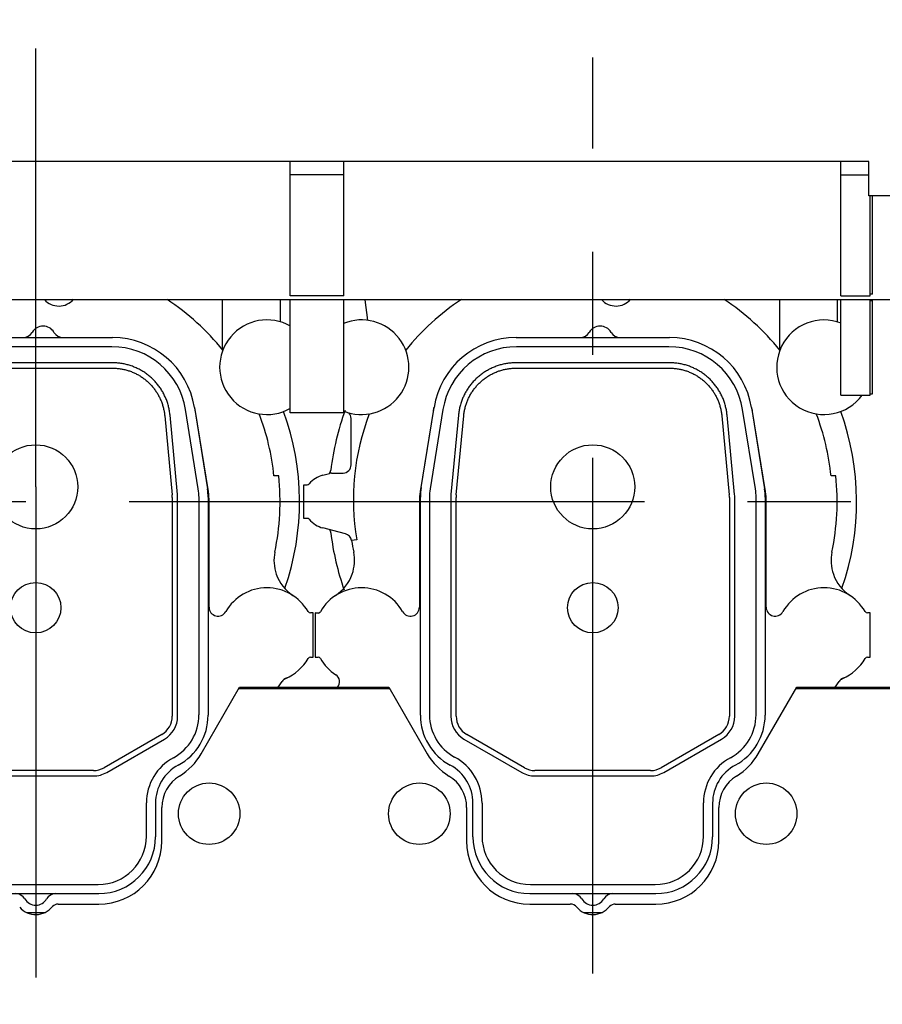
# Model space of a CAD drawing. Header units: millimetres. Extents: x 0 to 1189, y 0 to 841.
# Tile 53 of 103: x 855 to 896, y 226 to 273. Entities that reach past the tile are written whole.
import ezdxf
from ezdxf.enums import TextEntityAlignment as Align

# ---------------------------------------------------------------- set-up
doc = ezdxf.new("R2010")
doc.units = ezdxf.units.MM
doc.header["$LTSCALE"] = 65.395
doc.linetypes.add('CENTER', pattern=[0.6, 0.375, -0.075, 0.075, -0.075])
doc.layers.get('0').update_dxf_attribs({"linetype": 'CONTINUOUS'})
for name, color, linetype in [('1907_210700_40_SIMPLE1_T2_X_PBL745', 7, 'CONTINUOUS'), ('1907_210700_40_SIMPLE1_T2_X_PBL747', 7, 'CONTINUOUS'), ('1907_210700_40_SIMPLE1_X_ABL744', 7, 'CONTINUOUS'), ('1907_210700_40_SIMPLE1_X_ABL746', 7, 'CONTINUOUS'), ('1907_211000_02_SIMPLE1_T1_X_PBL737', 7, 'CONTINUOUS'), ('1907_211000_02_SIMPLE1_T1_X_PBL739', 7, 'CONTINUOUS'), ('1907_211000_02_SIMPLE1_X_ABL736', 7, 'CONTINUOUS'), ('1907_211000_02_SIMPLE1_X_ABL738', 7, 'CONTINUOUS'), ('1907_734000_04_SIMPLE1_C_ABL644', 7, 'CONTINUOUS'), ('1907_734000_04_SIMPLE1_T1_C_PBL645', 7, 'CONTINUOUS'), ('1937_111000_09_SIMPLE1_D_ABL646', 7, 'CONTINUOUS'), ('1937_111000_09_SIMPLE1_T2_D_PBL937', 7, 'CONTINUOUS'), ('1937_111000_09_SIMPLE1_T2_D_PBL941', 7, 'CONTINUOUS'), ('32007_040000_TLKGS_KS_V_ABL630', 7, 'CONTINUOUS'), ('32007_041000_TLKGS_KS_V_ABL631', 7, 'CONTINUOUS'), ('32007_060000_TLKGS_KGS_V_ABL703', 7, 'CONTINUOUS'), ('32007_062000_TLKGS_KGS_TL_V_ABL719', 7, 'CONTINUOUS'), ('32007_725700_01_SIMPLE1_T1_X_PBL721', 7, 'CONTINUOUS'), ('32007_725700_01_SIMPLE1_X_ABL720', 7, 'CONTINUOUS'), ('32067_000000_TLKGS_MARKETING_ABL629', 7, 'CONTINUOUS'), ('32067_030000_TLKGS_V_ABL640', 7, 'CONTINUOUS'), ('32067_100000_TLKGS_V_ABL641', 7, 'CONTINUOUS'), ('32067_171000_01_SIMPLE1_T1_X_PBL673', 7, 'CONTINUOUS'), ('32067_171000_01_SIMPLE1_T4_X_PBL939', 7, 'CONTINUOUS'), ('32067_171000_01_SIMPLE1_T4_X_PBL940', 7, 'CONTINUOUS'), ('32067_171000_01_SIMPLE1_T4_X_PBL942', 7, 'CONTINUOUS'), ('32067_171000_01_SIMPLE1_X_ABL668', 7, 'CONTINUOUS'), ('32067_200000_TLKGS_V_ABL674', 7, 'CONTINUOUS'), ('32067_700000_TLKGS_V_ABL665', 7, 'CONTINUOUS'), ('32067_727000_01_SIMPLE1_T1_X_PBL667', 7, 'CONTINUOUS'), ('32067_727000_01_SIMPLE1_X_ABL666', 7, 'CONTINUOUS'), ('top_7_VBL628', 7, 'CONTINUOUS')]:
    doc.layers.add(name, color=color, linetype=linetype)
doc.styles.get("Standard").update_dxf_attribs({"font": 'txt', "width": 0.6})
doc.dimstyles.new('DIMSTYLE_2', dxfattribs={"dimtxt": 3.5, "dimasz": 3.5, "dimexe": 1.8, "dimexo": 0, "dimgap": 0.875, "dimtad": 1, "dimdec": 0, "dimlfac": 20, "dimdsep": 46, "dimtxsty": 'Standard', "dimblk": '_FILLED', "dimblk1": '_FILLED', "dimblk2": '_FILLED', "dimcen": 0.09, "dimadec": 0, "dimazin": 0, "dimtp": 2, "dimtm": 2, "dimtfac": 1, "dimtdec": 0, "dimtofl": 0, "dimtmove": 0, "dimatfit": 3, "dimldrblk": '_FILLED', "dimfxl": 1, "dimtolj": 1, "dimarcsym": 0})

# ---------------------------------------------------------------- blocks, each defined once
blk = doc.blocks.new('_FILLED')
at = {"color": 0, "linetype": 'ByBlock'}
blk.add_solid([(0, 0), (-1, 0.167), (-1, -0.167)], dxfattribs=at)
blk = doc.blocks.new('*D2')
at = {"color": 2, "linetype": 'Continuous'}
for p, q in [((940.557, 305.65), (695.6, 305.65)), ((697.4, 305.65), (697.4, 250.94)), ((697.4, 196.231), (697.4, 250.94)), ((924.363, 196.231), (695.6, 196.231))]:
    blk.add_line(p, q, dxfattribs=at)
at = {"color": 2, "linetype": 'Continuous', "xscale": 3.5, "yscale": 3.5, "zscale": 3.5}
for p, rotation in [((697.4, 305.65), 90), ((697.4, 196.231), 270)]:
    blk.add_blockref('_FILLED', p, dxfattribs=dict(at, rotation=rotation))
at = {"color": 2, "linetype": 'Continuous', "width": 0.636905}
blk.add_text('2188', height=3.5, rotation=90, dxfattribs=at).set_placement((696.525, 250.94), align=Align.CENTER)
blk = doc.blocks.new('*D32')
at = {"color": 2, "linetype": 'Continuous'}
for p, q in [((707.4, 285.975), (707.4, 325.985)), ((994.588, 254.072), (994.588, 325.985)), ((707.4, 324.185), (850.994, 324.185)), ((994.588, 324.185), (850.994, 324.185))]:
    blk.add_line(p, q, dxfattribs=at)
at = {"color": 2, "linetype": 'Continuous', "xscale": 3.5, "yscale": 3.5, "zscale": 3.5, "rotation": 180}
blk.add_blockref('_FILLED', (707.4, 324.185), dxfattribs=at)
at = {"color": 2, "linetype": 'Continuous', "xscale": 3.5, "yscale": 3.5, "zscale": 3.5}
blk.add_blockref('_FILLED', (994.588, 324.185), dxfattribs=at)
at = {"color": 2, "linetype": 'Continuous', "width": 0.672619}
blk.add_text('5744', height=3.5, dxfattribs=at).set_placement((850.994, 325.06), align=Align.CENTER)
blk = doc.blocks.new('1907_734000_04_SIMPLE1_T1_C_PBL645', base_point=(824.801, 250))
at = {"layer": '1907_734000_04_SIMPLE1_T1_C_PBL645', "color": 2, "linetype": 'CENTER'}
blk.add_line((703.492, 250), (946.109, 250), dxfattribs=at)
blk = doc.blocks.new('1907_734000_04_SIMPLE1_C_ABL644', base_point=(824.801, 250))
at = {"layer": '1907_734000_04_SIMPLE1_T1_C_PBL645'}
blk.add_blockref('1907_734000_04_SIMPLE1_T1_C_PBL645', (824.801, 250), dxfattribs=at)
blk = doc.blocks.new('32007_041000_TLKGS_KS_V_ABL631', base_point=(824.801, 259.118))
at = {"layer": '1907_734000_04_SIMPLE1_C_ABL644'}
blk.add_blockref('1907_734000_04_SIMPLE1_C_ABL644', (824.801, 250), dxfattribs=at)
blk = doc.blocks.new('32007_040000_TLKGS_KS_V_ABL630', base_point=(824.801, 259.118))
at = {"layer": '32007_041000_TLKGS_KS_V_ABL631'}
blk.add_blockref('32007_041000_TLKGS_KS_V_ABL631', (824.801, 259.118), dxfattribs=at)
blk = doc.blocks.new('1937_111000_09_SIMPLE1_T2_D_PBL937', base_point=(855.652, 250.069))
at = {"layer": '1937_111000_09_SIMPLE1_T2_D_PBL937', "color": 7, "linetype": 'Continuous'}
for centre, radius, start, end in [((856, 250), 12.55, 159.7749, 173.1705), ((856, 250), 12.55, 340.8158, 19.9812), ((843.241, 251.528), 0.3, 320.3468, 353.1366), ((843.241, 248.472), 0.3, 6.8468, 37.5876), ((856, 250), 12.55, 186.8299, 199.5564)]:
    blk.add_arc(centre, radius, start, end, dxfattribs=at)
blk = doc.blocks.new('1937_111000_09_SIMPLE1_T2_D_PBL941', base_point=(882.152, 250.069))
at = {"layer": '1937_111000_09_SIMPLE1_T2_D_PBL941', "color": 7, "linetype": 'Continuous'}
for centre, radius, start, end in [((882.5, 250), 12.55, 159.7749, 173.1705), ((882.5, 250), 12.55, 340.8158, 19.9812), ((869.741, 251.528), 0.3, 320.3468, 353.1366), ((869.741, 248.472), 0.3, 6.8468, 37.5876), ((882.5, 250), 12.55, 186.8299, 199.5564)]:
    blk.add_arc(centre, radius, start, end, dxfattribs=at)
blk = doc.blocks.new('1937_111000_09_SIMPLE1_D_ABL646', base_point=(817.95, 248.521))
at = {"layer": '1937_111000_09_SIMPLE1_T2_D_PBL937'}
blk.add_blockref('1937_111000_09_SIMPLE1_T2_D_PBL937', (855.652, 250.069), dxfattribs=at)
at = {"layer": '1937_111000_09_SIMPLE1_T2_D_PBL941'}
blk.add_blockref('1937_111000_09_SIMPLE1_T2_D_PBL941', (882.152, 250.069), dxfattribs=at)
blk = doc.blocks.new('32067_171000_01_SIMPLE1_T1_X_PBL673', base_point=(818.9, 227.608))
at = {"layer": '32067_171000_01_SIMPLE1_T1_X_PBL673', "color": 7, "linetype": 'Continuous'}
for p, q in [((863.875, 238.002), (865.701, 241.166)), ((865.671, 241.113), (872.828, 241.113)), ((865.701, 241.166), (872.797, 241.166)), ((872.797, 241.166), (874.622, 238.005)), ((890.375, 238.002), (892.201, 241.166)), ((892.171, 241.113), (902.3, 241.113)), ((892.201, 241.166), (902.3, 241.166)), ((862, 233.849), (862, 235.449)), ((876.5, 235.448), (876.5, 233.85)), ((888.5, 233.849), (888.5, 235.449)), ((857.07, 230.85), (859, 230.85)), ((879.5, 230.85), (881.43, 230.85)), ((883.57, 230.85), (885.5, 230.85))]:
    blk.add_line(p, q, dxfattribs=at)
for centre, radius, start, end in [((861.279, 239.505), 3, 301.3651, 329.9387), ((877.22, 239.505), 3, 210, 238.6677), ((887.779, 239.505), 3, 301.3651, 329.9387), ((863.75, 235.449), 1.75, 121.3323, 180), ((874.75, 235.448), 1.75, 0, 58.6677), ((890.25, 235.449), 1.75, 121.3323, 180), ((859, 233.85), 3, 270, 359.9734), ((879.5, 233.85), 3, 180, 270), ((885.5, 233.85), 3, 270, 359.9734), ((856.002, 231.35), 1, 220.1657, 322.3949), ((857.07, 230.45), 0.4, 90, 133.5761), ((881.43, 230.45), 0.4, 39.6353, 90), ((882.502, 231.35), 1, 220.1657, 322.3949), ((883.57, 230.45), 0.4, 90, 133.5761)]:
    blk.add_arc(centre, radius, start, end, dxfattribs=at)
blk = doc.blocks.new('32067_171000_01_SIMPLE1_T4_X_PBL939', base_point=(864.25, 235.15))
at = {"layer": '32067_171000_01_SIMPLE1_T4_X_PBL939', "color": 7, "linetype": 'Continuous'}
blk.add_circle((864.25, 235.15), 1.462, dxfattribs=at)
blk = doc.blocks.new('32067_171000_01_SIMPLE1_T4_X_PBL940', base_point=(874.25, 235.15))
at = {"layer": '32067_171000_01_SIMPLE1_T4_X_PBL940', "color": 7, "linetype": 'Continuous'}
blk.add_circle((874.25, 235.15), 1.462, dxfattribs=at)
blk = doc.blocks.new('32067_171000_01_SIMPLE1_T4_X_PBL942', base_point=(890.75, 235.15))
at = {"layer": '32067_171000_01_SIMPLE1_T4_X_PBL942', "color": 7, "linetype": 'Continuous'}
blk.add_circle((890.75, 235.15), 1.462, dxfattribs=at)
blk = doc.blocks.new('32067_171000_01_SIMPLE1_X_ABL668', base_point=(818.134, 227.608))
at = {"layer": '32067_171000_01_SIMPLE1_T1_X_PBL673'}
blk.add_blockref('32067_171000_01_SIMPLE1_T1_X_PBL673', (818.9, 227.608), dxfattribs=at)
at = {"layer": '32067_171000_01_SIMPLE1_T4_X_PBL939'}
blk.add_blockref('32067_171000_01_SIMPLE1_T4_X_PBL939', (864.25, 235.15), dxfattribs=at)
at = {"layer": '32067_171000_01_SIMPLE1_T4_X_PBL940'}
blk.add_blockref('32067_171000_01_SIMPLE1_T4_X_PBL940', (874.25, 235.15), dxfattribs=at)
at = {"layer": '32067_171000_01_SIMPLE1_T4_X_PBL942'}
blk.add_blockref('32067_171000_01_SIMPLE1_T4_X_PBL942', (890.75, 235.15), dxfattribs=at)
blk = doc.blocks.new('32067_100000_TLKGS_V_ABL641', base_point=(821.2, 250))
at = {"layer": '1937_111000_09_SIMPLE1_D_ABL646'}
blk.add_blockref('1937_111000_09_SIMPLE1_D_ABL646', (817.95, 248.521), dxfattribs=at)
at = {"layer": '32067_171000_01_SIMPLE1_X_ABL668'}
blk.add_blockref('32067_171000_01_SIMPLE1_X_ABL668', (818.134, 227.608), dxfattribs=at)
blk = doc.blocks.new('32067_727000_01_SIMPLE1_T1_X_PBL667', base_point=(855.913, 265.322))
at = {"layer": '32067_727000_01_SIMPLE1_T1_X_PBL667', "color": 7, "linetype": 'Continuous'}
for p, q in [((895.638, 266.179), (731.475, 266.179)), ((868.1, 259.787), (868.1, 266.179)), ((870.65, 259.787), (870.65, 266.179)), ((894.3, 259.783), (894.3, 266.179)), ((895.638, 264.55), (895.638, 266.179)), ((870.65, 265.55), (868.1, 265.55)), ((894.3, 265.549), (895.638, 265.549)), ((923.462, 264.55), (895.638, 264.55)), ((895.7, 259.783), (895.7, 264.55)), ((895.8, 259.862), (895.8, 264.55)), ((899.412, 259.604), (753.964, 259.604)), ((870.65, 259.787), (868.1, 259.787)), ((868.1, 254.225), (868.1, 259.604)), ((870.65, 254.225), (870.65, 259.604)), ((894.3, 259.783), (895.7, 259.783)), ((894.3, 255.064), (894.3, 259.604)), ((895.8, 259.862), (895.7, 259.862)), ((895.7, 255.064), (895.7, 259.604)), ((895.7, 259.558), (895.8, 259.558)), ((895.8, 255.125), (895.8, 259.604)), ((894.3, 255.064), (895.7, 255.064)), ((895.7, 255.125), (895.8, 255.125)), ((870.65, 254.225), (868.1, 254.225))]:
    blk.add_line(p, q, dxfattribs=at)
blk = doc.blocks.new('32067_727000_01_SIMPLE1_X_ABL666', base_point=(855.913, 265.322))
at = {"layer": '32067_727000_01_SIMPLE1_T1_X_PBL667'}
blk.add_blockref('32067_727000_01_SIMPLE1_T1_X_PBL667', (855.913, 265.322), dxfattribs=at)
blk = doc.blocks.new('32067_700000_TLKGS_V_ABL665', base_point=(855.913, 265.322))
at = {"layer": '32067_727000_01_SIMPLE1_X_ABL666'}
blk.add_blockref('32067_727000_01_SIMPLE1_X_ABL666', (855.913, 265.322), dxfattribs=at)
blk = doc.blocks.new('1907_211000_02_SIMPLE1_T1_X_PBL737', base_point=(855.799, 245.325))
at = {"layer": '1907_211000_02_SIMPLE1_T1_X_PBL737', "color": 7, "linetype": 'Continuous'}
for p, q in [((845.161, 259.604), (845.283, 258.623)), ((864.877, 259.604), (864.877, 257.224)), ((867.625, 259.604), (867.625, 258.552)), ((844.5, 251.75), (844.5, 253.95)), ((848.401, 254.285), (847.788, 250.476)), ((864.212, 250.476), (863.599, 254.285)), ((843.164, 251.256), (843.469, 251.338)), ((843.573, 251.351), (844.004, 251.351)), ((844.004, 251.351), (844.1, 251.35)), ((844.1, 251.35), (844.12, 251.35)), ((867.561, 251.217), (867.333, 251.217)), ((842.25, 250.8), (842.415, 250.8)), ((842.25, 249.2), (842.25, 250.8)), ((847.75, 250), (847.75, 244.972)), ((864.25, 244.972), (864.25, 250)), ((842.415, 249.2), (842.25, 249.2)), ((843.929, 248.539), (843.164, 248.744)), ((844.229, 248.464), (843.929, 248.539)), ((844.774, 248.176), (844.525, 248.141)), ((842.935, 244.698), (842.8, 244.7)), ((842.8, 244.7), (842.8, 242.6)), ((842.802, 244.7), (842.936, 244.7)), ((869.2, 244.7), (869.064, 244.7)), ((869.2, 242.6), (869.2, 244.7)), ((842.8, 242.6), (842.936, 242.6)), ((869.064, 242.6), (869.2, 242.6)), ((867.526, 241.166), (867.723, 241.447)), ((855.57, 230.45), (856.434, 230.45))]:
    blk.add_line(p, q, dxfattribs=at)
for centre, radius, start, end in [((856, 250.09), 11.389, 123.2584, 141.391), ((857.1, 260.2), 0.9, 220.8814, 320.3978), ((856, 250.09), 11.389, 38.609, 56.7416), ((845, 256.391), 2.25, 247.7442, 112.2558), ((867, 256.391), 2.25, 60.2507, 299.7493), ((852.35, 253.65), 4, 168.0152, 170.862), ((859.65, 253.65), 4, 9.138, 11.9877), ((844.1, 253.95), 0.4, 0, 43.4402), ((856, 250.09), 11.389, 159.0024, 189.6773), ((856, 250.09), 11.389, 5.6782, 20.9976), ((844.1, 251.75), 0.4, 272.8651, 360), ((843.5, 250), 1.3, 105, 139.4801), ((843.573, 250.947), 0.404, 90, 104.9912), ((856, 250), 11.625, 348.0803, 6.0099), ((842.415, 250.927), 0.127, 270, 319.4801), ((850.75, 250), 3, 170.862, 180), ((861.25, 250), 3, 0, 9.138), ((842.415, 249.073), 0.127, 40.5199, 90), ((843.5, 250), 1.3, 220.5199, 255), ((844.131, 248.077), 0.399, 9.2013, 75.7567), ((856, 250), 11.625, 189.2028, 191.9197), ((842.669, 247.203), 1.997, 340.7186, 11.4446), ((869.331, 247.203), 1.997, 168.5554, 199.2161), ((842.657, 247.207), 2.009, 303.3703, 340.7186), ((869.348, 247.211), 2.016, 199.2796, 236.5996), ((845, 243.65), 2.25, 29.7113, 150.3975), ((867, 243.65), 2.25, 29.6532, 150.3653), ((847.325, 244.972), 0.425, 209.1495, 360), ((864.675, 244.973), 0.425, 180.0802, 330.3653), ((842.935, 244.823), 0.125, 270, 330.3975), ((842.936, 244.825), 0.125, 270, 311.3122), ((869.064, 244.825), 0.125, 209.6432, 270), ((842.936, 242.475), 0.125, 29.6513, 89.9771), ((845, 243.65), 2.25, 209.6513, 236.9693), ((867, 243.65), 2.25, 293.4211, 330.3486), ((869.064, 242.475), 0.125, 90.0229, 150.3486), ((843.555, 241.427), 0.401, 318.4581, 56.9718), ((868.051, 241.217), 0.4, 113.0157, 145), ((868.628, 240.24), 1.529, 115.8118, 123.648)]:
    blk.add_arc(centre, radius, start, end, dxfattribs=at)
blk = doc.blocks.new('1907_211000_02_SIMPLE1_X_ABL736', base_point=(855.799, 245.325))
at = {"layer": '1907_211000_02_SIMPLE1_T1_X_PBL737'}
blk.add_blockref('1907_211000_02_SIMPLE1_T1_X_PBL737', (855.799, 245.325), dxfattribs=at)
blk = doc.blocks.new('1907_211000_02_SIMPLE1_T1_X_PBL739', base_point=(882.299, 245.325))
at = {"layer": '1907_211000_02_SIMPLE1_T1_X_PBL739', "color": 7, "linetype": 'Continuous'}
for p, q in [((871.661, 259.604), (871.783, 258.623)), ((891.377, 259.604), (891.377, 257.224)), ((894.125, 259.604), (894.125, 258.552)), ((871, 251.75), (871, 253.95)), ((874.901, 254.285), (874.288, 250.476)), ((890.712, 250.476), (890.099, 254.285)), ((869.664, 251.256), (869.969, 251.338)), ((870.073, 251.351), (870.504, 251.351)), ((870.504, 251.351), (870.6, 251.35)), ((870.6, 251.35), (870.62, 251.35)), ((894.061, 251.217), (893.833, 251.217)), ((868.75, 250.8), (868.915, 250.8)), ((868.75, 249.2), (868.75, 250.8)), ((874.25, 250), (874.25, 244.972)), ((890.75, 244.972), (890.75, 250)), ((868.915, 249.2), (868.75, 249.2)), ((870.429, 248.539), (869.664, 248.744)), ((870.729, 248.464), (870.429, 248.539)), ((871.274, 248.176), (871.025, 248.141)), ((869.435, 244.698), (869.3, 244.7)), ((869.3, 244.7), (869.3, 242.6)), ((869.302, 244.7), (869.436, 244.7)), ((895.7, 244.7), (895.564, 244.7)), ((895.7, 242.6), (895.7, 244.7)), ((869.3, 242.6), (869.436, 242.6)), ((895.564, 242.6), (895.7, 242.6)), ((894.026, 241.166), (894.223, 241.447)), ((882.07, 230.45), (882.934, 230.45))]:
    blk.add_line(p, q, dxfattribs=at)
for centre, radius, start, end in [((882.5, 250.09), 11.389, 123.2584, 141.391), ((883.6, 260.2), 0.9, 220.8814, 320.3978), ((882.5, 250.09), 11.389, 38.609, 56.7416), ((871.5, 256.391), 2.25, 247.7442, 112.2558), ((893.5, 256.391), 2.25, 68.6004, 323.8893), ((878.85, 253.65), 4, 168.0152, 170.862), ((886.15, 253.65), 4, 9.138, 11.9877), ((870.6, 253.95), 0.4, 0, 43.4402), ((882.5, 250.09), 11.389, 159.0024, 189.6773), ((882.5, 250.09), 11.389, 5.6782, 20.9976), ((870.6, 251.75), 0.4, 272.8651, 360), ((870, 250), 1.3, 105, 139.4801), ((870.073, 250.947), 0.404, 90, 104.9912), ((882.5, 250), 11.625, 348.0803, 6.0099), ((868.915, 250.927), 0.127, 270, 319.4801), ((877.25, 250), 3, 170.862, 180), ((887.75, 250), 3, 0, 9.138), ((868.915, 249.073), 0.127, 40.5199, 90), ((870, 250), 1.3, 220.5199, 255), ((870.631, 248.077), 0.399, 9.2013, 75.7567), ((882.5, 250), 11.625, 189.2028, 191.9197), ((869.169, 247.203), 1.997, 340.7186, 11.4446), ((895.831, 247.203), 1.997, 168.5554, 199.2161), ((869.157, 247.207), 2.009, 303.3703, 340.7186), ((895.848, 247.211), 2.016, 199.2796, 236.5996), ((871.5, 243.65), 2.25, 29.7113, 150.3975), ((893.5, 243.65), 2.25, 29.6532, 150.3653), ((873.825, 244.972), 0.425, 209.1495, 360), ((891.175, 244.973), 0.425, 180.0802, 330.3653), ((869.435, 244.823), 0.125, 270, 330.3975), ((869.436, 244.825), 0.125, 270, 311.3122), ((895.564, 244.825), 0.125, 209.6432, 270), ((869.436, 242.475), 0.125, 29.6513, 89.9771), ((871.5, 243.65), 2.25, 209.6513, 236.9693), ((893.5, 243.65), 2.25, 293.4211, 330.3486), ((895.564, 242.475), 0.125, 90.0229, 150.3486), ((870.055, 241.427), 0.401, 318.4581, 56.9718), ((894.551, 241.217), 0.4, 113.0157, 145), ((895.128, 240.24), 1.529, 115.8118, 123.648)]:
    blk.add_arc(centre, radius, start, end, dxfattribs=at)
blk = doc.blocks.new('1907_211000_02_SIMPLE1_X_ABL738', base_point=(882.299, 245.325))
at = {"layer": '1907_211000_02_SIMPLE1_T1_X_PBL739'}
blk.add_blockref('1907_211000_02_SIMPLE1_T1_X_PBL739', (882.299, 245.325), dxfattribs=at)
blk = doc.blocks.new('1907_210700_40_SIMPLE1_T2_X_PBL745', base_point=(856, 249.46))
at = {"layer": '1907_210700_40_SIMPLE1_T2_X_PBL745', "color": 2, "linetype": 'CENTER'}
for q in [(856, 271.555), (856, 227.365)]:
    blk.add_line((856, 250.7), q, dxfattribs=at)
at = {"layer": '1907_210700_40_SIMPLE1_T2_X_PBL745', "color": 7, "linetype": 'Continuous'}
for p, q in [((852.349, 257.8), (859.65, 257.8)), ((859.623, 257.368), (852.377, 257.368)), ((859.652, 256.602), (852.348, 256.602)), ((852.352, 256.348), (859.648, 256.348)), ((847.837, 250.671), (848.45, 254.478)), ((848.873, 254.382), (848.265, 250.602)), ((863.735, 250.602), (863.127, 254.382)), ((863.549, 254.478), (864.173, 250.598)), ((849.61, 254.111), (849.255, 250.341)), ((849.508, 250.317), (849.863, 254.083)), ((862.137, 254.083), (862.492, 250.317)), ((862.745, 250.341), (862.39, 254.111)), ((847.8, 239.838), (847.8, 250.203)), ((848.232, 250.197), (848.232, 239.854)), ((849.248, 250.2), (849.248, 239.786)), ((849.502, 239.789), (849.502, 250.2)), ((862.498, 250.2), (862.498, 239.789)), ((862.752, 239.786), (862.752, 250.2)), ((863.768, 239.854), (863.768, 250.197)), ((864.2, 250.203), (864.2, 239.838)), ((852.751, 237.336), (850.002, 238.923)), ((861.998, 238.923), (859.249, 237.336)), ((849.873, 238.704), (852.624, 237.115)), ((859.376, 237.115), (862.127, 238.704)), ((858.75, 237.202), (853.251, 237.202)), ((853.249, 236.948), (858.751, 236.948)), ((850.3, 234.05), (850.3, 235.65)), ((850.732, 235.655), (850.732, 234.082)), ((861.268, 234.082), (861.268, 235.669)), ((861.7, 235.65), (861.7, 234.05)), ((853.032, 231.782), (858.968, 231.782)), ((853, 231.35), (859, 231.35))]:
    blk.add_line(p, q, dxfattribs=at)
for centre, radius in [((856, 250.7), 2), ((856, 244.95), 1.2)]:
    blk.add_circle(centre, radius, dxfattribs=at)
for centre, radius, start, end in [((856.35, 257.75), 0.6, 30.0055, 149.9945), ((852.349, 253.851), 3.949, 89.9997, 170.862), ((855.397, 258.3), 0.5, 270.0051, 329.9997), ((857.303, 258.3), 0.5, 210.0003, 269.9949), ((859.65, 253.851), 3.949, 9.138, 89.9997), ((852.377, 253.818), 3.549, 90, 170.862), ((859.623, 253.818), 3.549, 9.1406, 90), ((850.75, 250.203), 2.95, 170.862, 180), ((850.782, 250.197), 2.55, 170.862, 180), ((861.218, 250.197), 2.55, 0, 9.1406), ((861.25, 250.203), 2.95, 359.9978, 7.7039), ((850.748, 250.2), 1.5, 174.6016, 179.9924), ((850.752, 250.2), 1.25, 174.599, 179.9901), ((861.248, 250.2), 1.25, 0.0099, 5.401), ((861.252, 250.2), 1.5, 0.0076, 5.3984), ((850.5, 239.838), 2.7, 180, 241.6658), ((850.517, 239.854), 2.285, 180, 241.5379), ((861.449, 239.854), 2.318, 298.2984, 360), ((861.5, 239.838), 2.7, 298.3342, 360), ((850.498, 239.786), 1.25, 180.0003, 239.9995), ((850.502, 239.789), 1, 179.9972, 240.0016), ((861.498, 239.789), 1, 299.9984, 0.0028), ((861.502, 239.786), 1.25, 300.0005, 359.9997), ((848.241, 235.655), 2.491, 0, 61.5379), ((863.703, 235.669), 2.435, 118.2984, 180), ((848.241, 235.65), 2.059, 0, 61.6658), ((853.249, 238.198), 1.25, 240, 269.9992), ((853.251, 238.202), 1, 240.0005, 270.0019), ((858.75, 238.202), 1, 269.9995, 300.0009), ((858.751, 238.198), 1.25, 269.9997, 299.9989), ((863.759, 235.65), 2.059, 118.3342, 180), ((853, 234.05), 2.7, 180, 270), ((853.032, 234.082), 2.3, 180, 270), ((858.968, 234.082), 2.3, 270, 360), ((859, 234.05), 2.7, 270, 360), ((855.047, 230.85), 0.5, 30.0003, 89.9949), ((856, 231.4), 0.6, 210.0055, 329.9945), ((856.953, 230.85), 0.5, 90.0051, 149.9997)]:
    blk.add_arc(centre, radius, start, end, dxfattribs=at)
for points, knots in [([(852.348, 256.602), (852.28, 256.602), (852.145, 256.597), (851.943, 256.575), (851.743, 256.537), (851.547, 256.485), (851.355, 256.419), (851.168, 256.339), (850.988, 256.245), (850.815, 256.138), (850.65, 256.019), (850.495, 255.888), (850.35, 255.746), (850.216, 255.593), (850.093, 255.431), (849.983, 255.261), (849.886, 255.082), (849.802, 254.897), (849.732, 254.707), (849.676, 254.511), (849.634, 254.313), (849.617, 254.178), (849.61, 254.111)], [0, 0, 0, 0, 0.050008, 0.100012, 0.150016, 0.200017, 0.250017, 0.300015, 0.350012, 0.400009, 0.450005, 0.5, 0.549995, 0.599991, 0.649988, 0.699985, 0.749983, 0.799983, 0.849984, 0.899988, 0.949992, 1, 1, 1, 1]), ([(849.863, 254.083), (849.869, 254.144), (849.885, 254.266), (849.922, 254.446), (849.973, 254.624), (850.037, 254.798), (850.113, 254.966), (850.202, 255.128), (850.302, 255.283), (850.414, 255.431), (850.536, 255.569), (850.668, 255.699), (850.809, 255.818), (850.958, 255.926), (851.116, 256.023), (851.279, 256.109), (851.449, 256.182), (851.624, 256.242), (851.803, 256.289), (851.984, 256.323), (852.168, 256.343), (852.29, 256.348), (852.352, 256.348)], [0, 0, 0, 0, 0.049755, 0.099722, 0.149799, 0.199884, 0.249908, 0.299908, 0.349929, 0.399961, 0.449986, 0.500003, 0.550021, 0.600046, 0.650078, 0.700099, 0.750098, 0.800123, 0.850209, 0.900284, 0.950248, 1, 1, 1, 1]), ([(859.648, 256.348), (859.71, 256.348), (859.832, 256.343), (860.016, 256.323), (860.197, 256.289), (860.376, 256.242), (860.551, 256.182), (860.721, 256.109), (860.884, 256.023), (861.042, 255.926), (861.191, 255.818), (861.332, 255.699), (861.464, 255.569), (861.586, 255.43), (861.698, 255.283), (861.798, 255.128), (861.887, 254.966), (861.963, 254.798), (862.027, 254.624), (862.078, 254.446), (862.115, 254.266), (862.131, 254.144), (862.137, 254.083)], [0, 0, 0, 0, 0.049755, 0.099722, 0.149799, 0.199884, 0.249908, 0.299908, 0.349929, 0.399961, 0.449986, 0.500003, 0.550021, 0.600046, 0.650078, 0.700099, 0.750098, 0.800123, 0.850209, 0.900284, 0.950248, 1, 1, 1, 1]), ([(862.39, 254.111), (862.383, 254.178), (862.366, 254.313), (862.324, 254.511), (862.268, 254.707), (862.198, 254.897), (862.114, 255.082), (862.017, 255.261), (861.907, 255.431), (861.784, 255.593), (861.65, 255.746), (861.505, 255.888), (861.349, 256.019), (861.185, 256.138), (861.012, 256.245), (860.832, 256.339), (860.645, 256.419), (860.453, 256.485), (860.257, 256.537), (860.057, 256.575), (859.855, 256.597), (859.72, 256.602), (859.652, 256.602)], [0, 0, 0, 0, 0.050008, 0.100012, 0.150016, 0.200017, 0.250017, 0.300015, 0.350012, 0.400009, 0.450005, 0.5, 0.549995, 0.599991, 0.649988, 0.699985, 0.749983, 0.799983, 0.849984, 0.899988, 0.949992, 1, 1, 1, 1])]:
    blk.add_open_spline(points, degree=3, knots=knots, dxfattribs=at)
blk = doc.blocks.new('1907_210700_40_SIMPLE1_X_ABL744', base_point=(856, 249.46))
at = {"layer": '1907_210700_40_SIMPLE1_T2_X_PBL745'}
blk.add_blockref('1907_210700_40_SIMPLE1_T2_X_PBL745', (856, 249.46), dxfattribs=at)
blk = doc.blocks.new('1907_210700_40_SIMPLE1_T2_X_PBL747', base_point=(882.5, 244.575))
at = {"layer": '1907_210700_40_SIMPLE1_T2_X_PBL747', "color": 7, "linetype": 'Continuous'}
for p, q in [((878.849, 257.8), (886.15, 257.8)), ((886.123, 257.368), (878.877, 257.368)), ((886.152, 256.602), (878.848, 256.602)), ((878.852, 256.348), (886.148, 256.348)), ((874.337, 250.671), (874.95, 254.478)), ((875.373, 254.382), (874.765, 250.602)), ((890.235, 250.602), (889.627, 254.382)), ((890.049, 254.478), (890.673, 250.598)), ((876.11, 254.111), (875.755, 250.341)), ((876.008, 250.317), (876.363, 254.083)), ((888.637, 254.083), (888.992, 250.317)), ((889.245, 250.341), (888.89, 254.111)), ((874.3, 239.838), (874.3, 250.203)), ((874.732, 250.197), (874.732, 239.854)), ((875.748, 250.2), (875.748, 239.786)), ((876.002, 239.789), (876.002, 250.2)), ((888.998, 250.2), (888.998, 239.789)), ((889.252, 239.786), (889.252, 250.2)), ((890.268, 239.854), (890.268, 250.197)), ((890.7, 250.203), (890.7, 239.838)), ((879.251, 237.336), (876.502, 238.923)), ((888.498, 238.923), (885.749, 237.336)), ((876.373, 238.704), (879.124, 237.115)), ((885.876, 237.115), (888.627, 238.704)), ((885.25, 237.202), (879.751, 237.202)), ((879.749, 236.948), (885.251, 236.948)), ((876.8, 234.05), (876.8, 235.65)), ((877.232, 235.655), (877.232, 234.082)), ((887.768, 234.082), (887.768, 235.669)), ((888.2, 235.65), (888.2, 234.05)), ((879.532, 231.782), (885.468, 231.782)), ((879.5, 231.35), (885.5, 231.35))]:
    blk.add_line(p, q, dxfattribs=at)
for centre, radius in [((882.5, 250.7), 2), ((882.5, 244.95), 1.2)]:
    blk.add_circle(centre, radius, dxfattribs=at)
for centre, radius, start, end in [((882.85, 257.75), 0.6, 30.0055, 149.9945), ((878.849, 253.851), 3.949, 89.9997, 170.862), ((881.897, 258.3), 0.5, 270.0051, 329.9997), ((883.803, 258.3), 0.5, 210.0003, 269.9949), ((886.15, 253.851), 3.949, 9.138, 89.9997), ((878.877, 253.818), 3.549, 90, 170.862), ((886.123, 253.818), 3.549, 9.1406, 90), ((877.25, 250.203), 2.95, 170.862, 180), ((877.282, 250.197), 2.55, 170.862, 180), ((887.718, 250.197), 2.55, 0, 9.1406), ((887.75, 250.203), 2.95, 359.9978, 7.7039), ((877.248, 250.2), 1.5, 174.6016, 179.9924), ((877.252, 250.2), 1.25, 174.599, 179.9901), ((887.748, 250.2), 1.25, 0.0099, 5.401), ((887.752, 250.2), 1.5, 0.0076, 5.3984), ((877, 239.838), 2.7, 180, 241.6658), ((877.017, 239.854), 2.285, 180, 241.5379), ((887.949, 239.854), 2.318, 298.2984, 360), ((888, 239.838), 2.7, 298.3342, 360), ((876.998, 239.786), 1.25, 180.0003, 239.9995), ((877.002, 239.789), 1, 179.9972, 240.0016), ((887.998, 239.789), 1, 299.9984, 0.0028), ((888.002, 239.786), 1.25, 300.0005, 359.9997), ((874.741, 235.655), 2.491, 0, 61.5379), ((890.203, 235.669), 2.435, 118.2984, 180), ((874.741, 235.65), 2.059, 0, 61.6658), ((879.749, 238.198), 1.25, 240, 269.9992), ((879.751, 238.202), 1, 240.0005, 270.0019), ((885.25, 238.202), 1, 269.9995, 300.0009), ((885.251, 238.198), 1.25, 269.9997, 299.9989), ((890.259, 235.65), 2.059, 118.3342, 180), ((879.5, 234.05), 2.7, 180, 270), ((879.532, 234.082), 2.3, 180, 270), ((885.468, 234.082), 2.3, 270, 360), ((885.5, 234.05), 2.7, 270, 360), ((881.547, 230.85), 0.5, 30.0003, 89.9949), ((882.5, 231.4), 0.6, 210.0055, 329.9945), ((883.453, 230.85), 0.5, 90.0051, 149.9997)]:
    blk.add_arc(centre, radius, start, end, dxfattribs=at)
for points, knots in [([(878.848, 256.602), (878.78, 256.602), (878.645, 256.597), (878.443, 256.575), (878.243, 256.537), (878.047, 256.485), (877.855, 256.419), (877.668, 256.339), (877.488, 256.245), (877.315, 256.138), (877.15, 256.019), (876.995, 255.888), (876.85, 255.746), (876.716, 255.593), (876.593, 255.431), (876.483, 255.261), (876.386, 255.082), (876.302, 254.897), (876.232, 254.707), (876.176, 254.511), (876.134, 254.313), (876.117, 254.178), (876.11, 254.111)], [0, 0, 0, 0, 0.050008, 0.100012, 0.150016, 0.200017, 0.250017, 0.300015, 0.350012, 0.400009, 0.450005, 0.5, 0.549995, 0.599991, 0.649988, 0.699985, 0.749983, 0.799983, 0.849984, 0.899988, 0.949992, 1, 1, 1, 1]), ([(876.363, 254.083), (876.369, 254.144), (876.385, 254.266), (876.422, 254.446), (876.473, 254.624), (876.537, 254.798), (876.613, 254.966), (876.702, 255.128), (876.802, 255.283), (876.914, 255.431), (877.036, 255.569), (877.168, 255.699), (877.309, 255.818), (877.458, 255.926), (877.616, 256.023), (877.779, 256.109), (877.949, 256.182), (878.124, 256.242), (878.303, 256.289), (878.484, 256.323), (878.668, 256.343), (878.79, 256.348), (878.852, 256.348)], [0, 0, 0, 0, 0.049755, 0.099722, 0.149799, 0.199884, 0.249908, 0.299908, 0.349929, 0.399961, 0.449986, 0.500003, 0.550021, 0.600046, 0.650078, 0.700099, 0.750098, 0.800123, 0.850209, 0.900284, 0.950248, 1, 1, 1, 1]), ([(886.148, 256.348), (886.21, 256.348), (886.332, 256.343), (886.516, 256.323), (886.697, 256.289), (886.876, 256.242), (887.051, 256.182), (887.221, 256.109), (887.384, 256.023), (887.542, 255.926), (887.691, 255.818), (887.832, 255.699), (887.964, 255.569), (888.086, 255.43), (888.198, 255.283), (888.298, 255.128), (888.387, 254.966), (888.463, 254.798), (888.527, 254.624), (888.578, 254.446), (888.615, 254.266), (888.631, 254.144), (888.637, 254.083)], [0, 0, 0, 0, 0.049755, 0.099722, 0.149799, 0.199884, 0.249908, 0.299908, 0.349929, 0.399961, 0.449986, 0.500003, 0.550021, 0.600046, 0.650078, 0.700099, 0.750098, 0.800123, 0.850209, 0.900284, 0.950248, 1, 1, 1, 1]), ([(888.89, 254.111), (888.883, 254.178), (888.866, 254.313), (888.824, 254.511), (888.768, 254.707), (888.698, 254.897), (888.614, 255.082), (888.517, 255.261), (888.407, 255.431), (888.284, 255.593), (888.15, 255.746), (888.005, 255.888), (887.849, 256.019), (887.685, 256.138), (887.512, 256.245), (887.332, 256.339), (887.145, 256.419), (886.953, 256.485), (886.757, 256.537), (886.557, 256.575), (886.355, 256.597), (886.22, 256.602), (886.152, 256.602)], [0, 0, 0, 0, 0.050008, 0.100012, 0.150016, 0.200017, 0.250017, 0.300015, 0.350012, 0.400009, 0.450005, 0.5, 0.549995, 0.599991, 0.649988, 0.699985, 0.749983, 0.799983, 0.849984, 0.899988, 0.949992, 1, 1, 1, 1])]:
    blk.add_open_spline(points, degree=3, knots=knots, dxfattribs=at)
blk = doc.blocks.new('1907_210700_40_SIMPLE1_X_ABL746', base_point=(882.5, 244.575))
at = {"layer": '1907_210700_40_SIMPLE1_T2_X_PBL747'}
blk.add_blockref('1907_210700_40_SIMPLE1_T2_X_PBL747', (882.5, 244.575), dxfattribs=at)
blk = doc.blocks.new('32067_200000_TLKGS_V_ABL674', base_point=(816.049, 249.085))
at = {"layer": '1907_210700_40_SIMPLE1_X_ABL744'}
blk.add_blockref('1907_210700_40_SIMPLE1_X_ABL744', (856, 249.46), dxfattribs=at)
at = {"layer": '1907_210700_40_SIMPLE1_X_ABL746'}
blk.add_blockref('1907_210700_40_SIMPLE1_X_ABL746', (882.5, 244.575), dxfattribs=at)
at = {"layer": '1907_211000_02_SIMPLE1_X_ABL736'}
blk.add_blockref('1907_211000_02_SIMPLE1_X_ABL736', (855.799, 245.325), dxfattribs=at)
at = {"layer": '1907_211000_02_SIMPLE1_X_ABL738'}
blk.add_blockref('1907_211000_02_SIMPLE1_X_ABL738', (882.299, 245.325), dxfattribs=at)
blk = doc.blocks.new('32067_030000_TLKGS_V_ABL640', base_point=(848.501, 250))
at = {"layer": '32067_100000_TLKGS_V_ABL641'}
blk.add_blockref('32067_100000_TLKGS_V_ABL641', (821.2, 250), dxfattribs=at)
at = {"layer": '32067_200000_TLKGS_V_ABL674'}
blk.add_blockref('32067_200000_TLKGS_V_ABL674', (816.049, 249.085), dxfattribs=at)
at = {"layer": '32067_700000_TLKGS_V_ABL665'}
blk.add_blockref('32067_700000_TLKGS_V_ABL665', (855.913, 265.322), dxfattribs=at)
blk = doc.blocks.new('32007_725700_01_SIMPLE1_T1_X_PBL721', base_point=(925.957, 240.159))
at = {"layer": '32007_725700_01_SIMPLE1_T1_X_PBL721', "color": 2, "linetype": 'CENTER'}
blk.add_line((882.5, 227.553), (882.5, 271.123), dxfattribs=at)
blk = doc.blocks.new('32007_725700_01_SIMPLE1_X_ABL720', base_point=(925.957, 240.159))
at = {"layer": '32007_725700_01_SIMPLE1_T1_X_PBL721'}
blk.add_blockref('32007_725700_01_SIMPLE1_T1_X_PBL721', (925.957, 240.159), dxfattribs=at)
blk = doc.blocks.new('32007_062000_TLKGS_KGS_TL_V_ABL719', base_point=(936.038, 256.706))
at = {"layer": '32007_725700_01_SIMPLE1_X_ABL720'}
blk.add_blockref('32007_725700_01_SIMPLE1_X_ABL720', (925.957, 240.159), dxfattribs=at)
blk = doc.blocks.new('32007_060000_TLKGS_KGS_V_ABL703', base_point=(910.288, 250.929))
at = {"layer": '32007_062000_TLKGS_KGS_TL_V_ABL719'}
blk.add_blockref('32007_062000_TLKGS_KGS_TL_V_ABL719', (936.038, 256.706), dxfattribs=at)
blk = doc.blocks.new('32067_000000_TLKGS_MARKETING_ABL629', base_point=(846.534, 250))
at = {"layer": '32007_040000_TLKGS_KS_V_ABL630'}
blk.add_blockref('32007_040000_TLKGS_KS_V_ABL630', (824.801, 259.118), dxfattribs=at)
at = {"layer": '32007_060000_TLKGS_KGS_V_ABL703'}
blk.add_blockref('32007_060000_TLKGS_KGS_V_ABL703', (910.288, 250.929), dxfattribs=at)
at = {"layer": '32067_030000_TLKGS_V_ABL640'}
blk.add_blockref('32067_030000_TLKGS_V_ABL640', (848.501, 250), dxfattribs=at)
blk = doc.blocks.new('TOP_7_VBL628', base_point=(850.813, 250))
at = {"layer": '32067_000000_TLKGS_MARKETING_ABL629'}
blk.add_blockref('32067_000000_TLKGS_MARKETING_ABL629', (846.534, 250), dxfattribs=at)

msp = doc.modelspace()

# ---------------------------------------------------------------- block references
at = {"layer": 'top_7_VBL628'}
msp.add_blockref('TOP_7_VBL628', (850.81287, 250), dxfattribs=at)

# ---------------------------------------------------------------- dimensions: what is measured, and where the dimension line sits
at = {"color": 2, "linetype": 'Continuous'}
dim = msp.add_linear_dim(base=(994.58841, 324.1853), p1=(707.4, 285.975), p2=(994.58841, 254.07165), dimstyle='DIMSTYLE_2', dxfattribs=at)
dim.commit()
dim.dimension.update_dxf_attribs({"geometry": '*D32', "text_midpoint": (850.66085, 324.1853), "dimtype": 160})
dim = msp.add_linear_dim(base=(697.4, 196.23085), p1=(940.55726, 305.65), p2=(924.36266, 196.23085), angle=270, dimstyle='DIMSTYLE_2', dxfattribs=at)
dim.commit()
dim.dimension.update_dxf_attribs({"geometry": '*D2', "text_midpoint": (697.4, 250.60709), "dimtype": 160})

doc.saveas('drawing.dxf')
